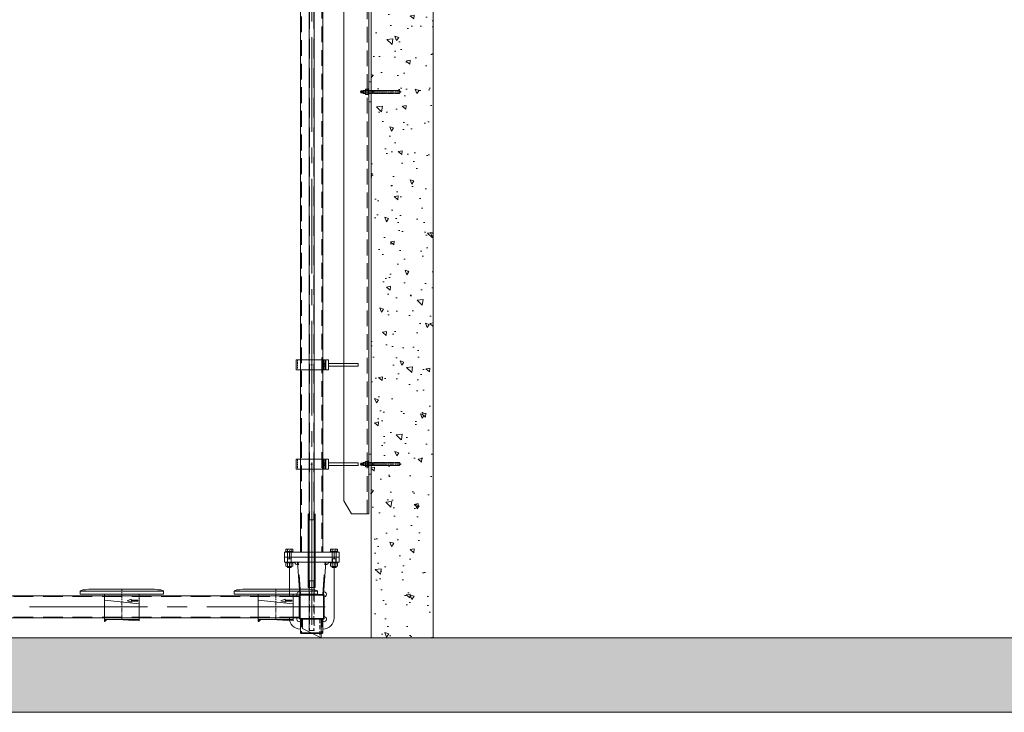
# Model space of a CAD drawing. Extents: x 1015120 to 1074570, y -977288 to -932471.
# Tile 9 of 26: x 1037376 to 1041341, y -956620 to -953829. Entities that reach past the tile are written whole.
import ezdxf

# ---------------------------------------------------------------- set-up
doc = ezdxf.new("R2010")
doc.units = 0
for name, pattern in [('CENTER2', [28.575, 19.05, -3.175, 3.175, -3.175]), ('HIDDEN2', [4.7625, 3.175, -1.5875]), ('LT-SOLID', [0])]:
    doc.linetypes.add(name, pattern=pattern)
doc.layers.get('0').update_dxf_attribs({"linetype": 'CONTINUOUS'})
doc.layers.add('1', color=6, linetype='LT-SOLID')
doc.layers.add('Beluchtingstank', color=253, linetype='CONTINUOUS')
for name, color, linetype, lineweight in [('25', 2, 'CONTINUOUS', 9), ('50', 7, 'CONTINUOUS', 9), ('hartkort', 12, 'CENTER2', 5), ('HKR300', 3, 'CONTINUOUS', 9), ('maatvoering', 1, 'CONTINUOUS', 5), ('streepkort', 253, 'HIDDEN2', 5)]:
    doc.layers.add(name, color=color, linetype=linetype, lineweight=lineweight)
pattern_1 = [(140, (1090678.94, -1067426.45), (15.93909, 182.18467), [19.05, -209.55]), (85, (1090678.94, -1067426.45), (-191.05664, -35.24283), [15.24, -167.64]), (190.451, (1090680.27, -1067411.26), (-175.11669, 146.9425), [16.19, -178.09]), (136.1842, (1090628.14, -1067426.45), (42.04233, 271.07904), [28.575, -314.325]), (186.6356, (1090631.64, -1067403.86), (-247.42556, 237.40423), [24.285, -267.135]), (81.184, (1090628.14, -1067426.45), (-247.4251, 237.4046), [22.86, -251.46]), (111, (1090640.84, -1067401.05), (102.26552, 151.61488), [19.05, -209.55]), (56, (1090640.84, -1067401.05), (-184.18797, 61.80203), [15.24, -167.64]), (161.4514, (1090649.36, -1067388.41), (-81.92286, 213.4165), [16.19, -178.09]), (127.5, (1090678.94, -1067426.446), (-84.55504, 3.088603), [0, -165.608, 0, -170.18, 0, -168.275]), (97.5, (1090678.94, -1067426.45), (-100.180575, 66.81966), [0, -97.028, 0, -161.798, 0, -64.135]), (57.5, (1090678.94, -1067483.09), (5.728744, 135.590595), [0, -63.5, 0, -198.12, 0, -262.89]), (47.5, (1090678.94, -1067508.49), (-25.42649, 148.12918), [0, -82.55, 0, -131.572, 0, -186.69])]

# ---------------------------------------------------------------- blocks, each defined once
blk = doc.blocks.new('A$C1ECC7E20')
at = {"layer": '1', "color": 1, "lineweight": 20}
for points in [[(-43.9, 51.6), (-167.6, 51.6), (-167.6, 62.8), (-166.4, 65), (-156.3, 68.6), (-144.6, 69), (-132.3, 71.4), (132.3, 71.5), (145.4, 69), (157, 68.6), (167.1, 65), (168.4, 62.8), (168.4, 51.6), (-43.9, 51.6)], [(168.4, 62.8), (-167.6, 62.8)]]:
    blk.add_lwpolyline(points, dxfattribs=at)
at = {"layer": 'hartkort', "lineweight": 20}
for p, q in [((0, -51.6), (0, 71.4)), ((-8.6, 0), (8.6, 0))]:
    blk.add_line(p, q, dxfattribs=at)
at = {"layer": 'HKR300', "lineweight": 20}
for p, q in [((-70, 51.6), (-70, -51.6)), ((70, -51.6), (70, 51.6)), ((-70, -51.6), (70, -51.6))]:
    blk.add_line(p, q, dxfattribs=at)
for points in [[(70, 12.3), (-70, 26.8)], [(21.3, 24.8), (38.3, 31)], [(21.3, 24.8), (38.3, 18.6)], [(38.3, 31), (38.3, 26.8)], [(38.3, 26.8), (64.6, 26.8)], [(38.3, 22.8), (64.6, 22.8)], [(38.3, 22.8), (38.3, 18.6)], [(64.6, 26.8), (64.6, 22.8)], [(-66.6, -57), (-58.1, -51.6)], [(70, -51.6), (70, -57), (-17.4, -51.6)]]:
    blk.add_lwpolyline(points, dxfattribs=at)
blk.add_lwpolyline([(-70, -51.6), (-66.6, -51.6), (-66.6, -59.3), (-70, -59.3)], close=True, dxfattribs=at)
blk = doc.blocks.new('Hamos kapbeugel type 1602 nw 114.3 40x5 zaz')
at = {"layer": '25', "ltscale": 2}
blk.add_line((-43.9, 20), (-43.9, -20), dxfattribs=at)
at = {"layer": '50', "ltscale": 2}
for p, q in [((-53.9, 20), (-53.9, -20)), ((-53.9, 20), (62.2, 20)), ((-48.9, 20), (-48.9, -20)), ((62.2, 20), (62.2, -20)), ((62.2, -20), (-53.9, -20))]:
    blk.add_line(p, q, dxfattribs=at)
at = {"layer": 'hartkort', "ltscale": 2}
blk.add_line((-47.3, 0), (-55.6, 0), dxfattribs=at)
at = {"layer": 'hartkort', "ltscale": 20}
for p, q in [((-3.3, 0), (3.3, 0)), ((0, 5), (0, -5))]:
    blk.add_line(p, q, dxfattribs=at)
at = {"layer": 'streepkort', "ltscale": 2}
for p, q in [((-48.9, 5), (-53.9, 5)), ((57.1, 20), (57.1, -20)), ((-48.9, -5), (-53.9, -5))]:
    blk.add_line(p, q, dxfattribs=at)
blk = doc.blocks.new('A$C7E536857')
at = {"layer": '50', "ltscale": 25}
for p, q in [((-37.5, 0), (-37.5, -75)), ((37.5, -37.5), (37.5, 0)), ((-37.5, -75), (37.5, -37.5))]:
    blk.add_line(p, q, dxfattribs=at)
at = {"layer": 'streepkort', "ltscale": 5}
blk.add_line((-32.5, 0), (-32.5, -72.5), dxfattribs=at)
blk = doc.blocks.new('A$C516B45CA')
at = {"layer": '25', "ltscale": 25}
blk.add_line((0, 2975.3), (-100, 2975.3), dxfattribs=at)
at = {"layer": '50', "ltscale": 20}
for p, q in [((-100, 3091.6), (-90, 3101.6)), ((-90, 3101.6), (0, 3101.6)), ((0, 3101.6), (0, -98.4)), ((-100, 3091.6), (-100, -46.5)), ((-70, -98.4), (0, -98.4))]:
    blk.add_line(p, q, dxfattribs=at)
at = {"layer": '50', "ltscale": 25}
blk.add_line((-70, -98.4), (-100, -46.5), dxfattribs=at)
blk.add_lwpolyline([(0, 3107.6), (0, 3101.6), (120, 3101.6), (120, 3107.6)], close=True, dxfattribs=at)
at = {"layer": '50', "ltscale": 20}
for points in [[(0, 1561.6), (0, 1641.6), (10, 1641.6), (10, 1561.6)], [(0, 61.6), (0, 141.6), (10, 141.6), (10, 61.6)]]:
    blk.add_lwpolyline(points, close=True, dxfattribs=at)
at = {"layer": 'hartkort', "ltscale": 20}
for p, q in [((80, 3137.1), (80, 3078.1)), ((53.8, 1601.6), (-33.8, 1601.6)), ((53.8, 101.6), (-33.8, 101.6))]:
    blk.add_line(p, q, dxfattribs=at)
at = {"layer": 'streepkort', "ltscale": 20}
blk.add_line((-6, 3101.6), (-6, -98.4), dxfattribs=at)
blk = doc.blocks.new('chemankm12v')
for p, q in [((-4.9, 38), (-4.3, 42)), ((-4.6, 40), (4.6, 40)), ((-4.3, 42), (-4.3, 46.6)), ((-4.3, 42), (4.3, 42)), ((-3.2, 47), (3.2, 47)), ((-2.2, 42), (-2.2, 46.6)), ((2.2, 42), (2.2, 46.6)), ((4.3, 42), (4.3, 46.6)), ((4.9, 38), (4.3, 42)), ((-12, 17.5), (12, 17.5)), ((-12, 15), (-12, 17.5)), ((12, 15), (-12, 15)), ((-11, 27.4), (-11, 18.4)), ((8.2, 28.3), (-8.2, 28.3)), ((8.2, 17.5), (-8.2, 17.5)), ((-4.9, 38), (-6, 36.9)), ((-6, 36.9), (-6, 28.3)), ((6, 36.9), (-6, 36.9)), ((-6, 15), (-6, 0)), ((-6, 0), (6, 0)), ((-5.5, 27.4), (-5.5, 18.4)), ((-4.9, 38), (4.9, 38)), ((-4.9, 0), (-4.9, -5)), ((6, 36.9), (4.9, 38)), ((4.9, 0), (4.9, -5)), ((5.5, 27.4), (5.5, 18.4)), ((6, 36.9), (6, 28.3)), ((6, 15), (6, 0)), ((11, 27.4), (11, 18.4)), ((12, 17.5), (12, 15)), ((-6, -5), (-6, -107)), ((-6, -5), (6, -5)), ((6, -5), (6, -107)), ((0, -113), (-6, -107)), ((1.1, -111.9), (-1.1, -111.9)), ((0, -113), (6, -107))]:
    blk.add_line(p, q)
for centre, radius, start, end in [((-3.2, 45.4), 1.65, 49.0885, 130.9115), ((0, 40.9), 6.1, 69.2157, 110.7843), ((3.2, 45.4), 1.65, 49.0885, 130.9115), ((-8.2, 23.8), 4.47, 52.1211, 127.8789), ((-8.2, 22), 4.47, 232.1211, 307.8789), ((0, 11.8), 16.5, 70.5288, 109.4712), ((0, 34), 16.5, 250.5288, 289.4712), ((8.2, 23.8), 4.47, 52.1211, 127.8789), ((8.2, 22), 4.47, 232.1211, 307.8789)]:
    blk.add_arc(centre, radius, start, end)
for centre, major_axis, ratio, start_param, end_param in [((-3.2, 42), (0.25, 2), 0.535001, 1.637385, 4.778977), ((0, 42), (-2.14, 0.37), 0.919742, 0.185686, 3.327278), ((3.2, 42), (-0.25, 2), 0.535001, 1.504208, 4.645801)]:
    blk.add_ellipse(centre, major_axis=major_axis, ratio=ratio, start_param=start_param, end_param=end_param)
at = {"layer": '25'}
for p, q in [((-4.9, 28.3), (-4.9, 38)), ((-4.9, 0), (-4.9, 15)), ((4.9, 38), (4.9, 28.3)), ((4.9, 15), (4.9, 0)), ((-4.9, -108.1), (-4.9, -5)), ((4.9, -5), (4.9, -108.1))]:
    blk.add_line(p, q, dxfattribs=at)
at = {"layer": 'hartkort'}
blk.add_line((0, -116), (0, 50), dxfattribs=at)

msp = doc.modelspace()

# ---------------------------------------------------------------- hatches: boundary and pattern name
at = {"layer": 'Beluchtingstank', "lineweight": 9}
h = msp.add_hatch(dxfattribs=at)
h.set_pattern_fill('AR-CONC', color=256, angle=90, style=0)
h.set_pattern_definition(pattern_1)
h.paths.add_polyline_path([(1025541.9, -952069.5), (1025541.9, -956619.5), (1052291.5, -956619.5), (1052291.5, -952069.5), (1051991.5, -952069.5), (1051991.5, -956319.5), (1025841.9, -956319.5), (1025841.9, -952069.5)])
h = msp.add_hatch(dxfattribs=at)
h.set_pattern_fill('AR-CONC', color=256, angle=90, style=0)
h.set_pattern_definition(pattern_1)
h.paths.add_polyline_path([(1038791.5, -952619.5), (1038791.5, -956319.5), (1039041.1, -956319.5), (1039041.1, -952619.5)])

# ---------------------------------------------------------------- linework, layer by layer
at = {"layer": '25', "ltscale": 25}
for p, q in [((1038454.7, -956032.3), (1038454.7, -956036.5)), ((1038468.3, -956032.3), (1038468.3, -956036.5)), ((1038634.7, -956032.3), (1038634.7, -956036.5)), ((1038648.3, -956032.3), (1038648.3, -956036.5))]:
    msp.add_line(p, q, dxfattribs=at)
at = {"layer": '25', "ltscale": 10}
for p, q in [((1038507, -956299.5), (1038509, -956302.5)), ((1038595.9, -956299.5), (1038594, -956302.5))]:
    msp.add_line(p, q, dxfattribs=at)
at = {"layer": '50', "ltscale": 20}
for p, q in [((1038507, -955974.5), (1038507, -951856)), ((1038595.9, -951856), (1038595.9, -955974.5)), ((1038441.5, -955994.5), (1038441.5, -955974.5)), ((1038441.5, -955974.5), (1038661.5, -955974.5)), ((1038661.5, -955994.5), (1038441.5, -955994.5)), ((1038661.5, -955974.5), (1038661.5, -955994.5))]:
    msp.add_line(p, q, dxfattribs=at)
at = {"layer": '50', "ltscale": 25}
for p, q in [((1038540.8, -952357.5), (1038540.8, -955844.5)), ((1038562.1, -952357.5), (1038562.1, -955844.5)), ((1038562.1, -955844.5), (1038540.8, -955844.5)), ((1038441.5, -955994.5), (1038661.5, -955994.5)), ((1038441.5, -956014.5), (1038441.5, -955994.5)), ((1038446.5, -955974.5), (1038446.5, -955971.5)), ((1038446.5, -955971.5), (1038476.5, -955971.5)), ((1038476.5, -955974.5), (1038446.5, -955974.5)), ((1038447.6, -955962.7), (1038447.6, -955971.5)), ((1038447.6, -955971.5), (1038475.3, -955971.5)), ((1038471.9, -955961.5), (1038451.1, -955961.5)), ((1038454.5, -955971.5), (1038454.5, -955962.7)), ((1038468.4, -955971.5), (1038468.4, -955962.7)), ((1038475.3, -955971.5), (1038475.3, -955962.7)), ((1038476.5, -955971.5), (1038476.5, -955974.5)), ((1038626.5, -955974.5), (1038626.5, -955971.5)), ((1038626.5, -955971.5), (1038656.5, -955971.5)), ((1038656.5, -955974.5), (1038626.5, -955974.5)), ((1038627.6, -955962.7), (1038627.6, -955971.5)), ((1038627.6, -955971.5), (1038655.3, -955971.5)), ((1038651.9, -955961.5), (1038631.1, -955961.5)), ((1038634.5, -955971.5), (1038634.5, -955962.7)), ((1038648.4, -955971.5), (1038648.4, -955962.7)), ((1038655.3, -955971.5), (1038655.3, -955962.7)), ((1038656.5, -955971.5), (1038656.5, -955974.5)), ((1038661.5, -955994.5), (1038661.5, -956014.5)), ((1038661.5, -956014.5), (1038441.5, -956014.5)), ((1038446.5, -956017.5), (1038446.5, -956014.5)), ((1038446.5, -956014.5), (1038476.5, -956014.5)), ((1038476.5, -956017.5), (1038446.5, -956017.5)), ((1038447.6, -956031.1), (1038447.6, -956018.7)), ((1038451.1, -956017.5), (1038471.9, -956017.5)), ((1038451.1, -956032.3), (1038471.9, -956032.3)), ((1038453.5, -956032.3), (1038453.5, -956035.3)), ((1038453.5, -956035.3), (1038454.7, -956036.5)), ((1038453.5, -956035.3), (1038469.5, -956035.3)), ((1038454.5, -956031.1), (1038454.5, -956018.7)), ((1038454.7, -956036.5), (1038468.3, -956036.5)), ((1038468.3, -956036.5), (1038469.5, -956035.3)), ((1038468.4, -956031.1), (1038468.4, -956018.7)), ((1038469.5, -956035.3), (1038469.5, -956032.3)), ((1038475.3, -956031.1), (1038475.3, -956018.7)), ((1038476.5, -956014.5), (1038476.5, -956017.5)), ((1038503.5, -956144.5), (1038494.3, -956014.5)), ((1038599.5, -956144.5), (1038608.6, -956014.5)), ((1038626.5, -956017.5), (1038626.5, -956014.5)), ((1038626.5, -956014.5), (1038656.5, -956014.5)), ((1038656.5, -956017.5), (1038626.5, -956017.5)), ((1038627.6, -956031.1), (1038627.6, -956018.7)), ((1038631.1, -956017.5), (1038651.9, -956017.5)), ((1038631.1, -956032.3), (1038651.9, -956032.3)), ((1038633.5, -956032.3), (1038633.5, -956035.3)), ((1038633.5, -956035.3), (1038634.7, -956036.5)), ((1038633.5, -956035.3), (1038649.5, -956035.3)), ((1038634.5, -956031.1), (1038634.5, -956018.7)), ((1038634.7, -956036.5), (1038648.3, -956036.5)), ((1038648.3, -956036.5), (1038649.5, -956035.3)), ((1038648.4, -956031.1), (1038648.4, -956018.7)), ((1038649.5, -956035.3), (1038649.5, -956032.3)), ((1038655.3, -956031.1), (1038655.3, -956018.7)), ((1038656.5, -956014.5), (1038656.5, -956017.5)), ((1038540.8, -956089.5), (1038562.1, -956089.5)), ((1038501.5, -956150.1), (1032731.5, -956150.1)), ((1038596.5, -956144.5), (1038599.5, -956144.5)), ((1038501.5, -956239), (1032731.5, -956239))]:
    msp.add_line(p, q, dxfattribs=at)
at = {"layer": '50', "ltscale": 10}
for p, q in [((1038540.8, -956089.5), (1038562.1, -956089.5)), ((1038540.8, -956089.5), (1038540.8, -956289.5)), ((1038562.1, -956089.5), (1038562.1, -956144.5)), ((1038507, -956244.5), (1038507, -956299.5)), ((1038595.9, -956244.5), (1038595.9, -956299.5)), ((1038507, -956299.5), (1038595.9, -956299.5)), ((1038509, -956302.5), (1038509, -956299.5)), ((1038509, -956302.5), (1038594, -956302.5)), ((1038594, -956302.5), (1038594, -956299.5))]:
    msp.add_line(p, q, dxfattribs=at)
at = {"layer": '50', "ltscale": 25}
for points in [[(1038608.6, -955239.5), (1038608.6, -955199.5), (1038618.6, -955199.5), (1038618.6, -955239.5)], [(1038618.6, -955214.5), (1038738.8, -955214.5), (1038738.8, -955224.5), (1038618.6, -955224.5)], [(1038608.6, -955639.5), (1038608.6, -955599.5), (1038618.6, -955599.5), (1038618.6, -955639.5)], [(1038618.6, -955614.5), (1038738.8, -955614.5), (1038738.8, -955624.5), (1038618.6, -955624.5)]]:
    msp.add_lwpolyline(points, close=True, dxfattribs=at)
msp.add_lwpolyline([(1038484.3, -956015.5), (1038463.5, -956015.5), (1038461.5, -956017.5), (1038461.5, -956150.1)], dxfattribs=at)
for points in [[(1038595.9, -956284.5), (1038596.5, -956284.5, 0.414214), (1038641.5, -956239.5), (1038641.5, -956017.5), (1038641.5, -956017.5), (1038639.5, -956015.5), (1038618.6, -956015.5)], [(1038461.5, -956239), (1038461.5, -956239.5, 0.414214), (1038506.5, -956284.5), (1038507, -956284.5)]]:
    msp.add_lwpolyline(points, format="xyb", dxfattribs=at)
for points in [[(1038601.5, -956239.5), (1038601.5, -956149.5, 0.414214), (1038596.5, -956144.5), (1038506.5, -956144.5, 0.414214), (1038501.5, -956149.5), (1038501.5, -956239.5, 0.414214), (1038506.5, -956244.5), (1038596.5, -956244.5, 0.414214)], [(1038598.5, -956239.5), (1038598.5, -956149.5, 0.414214), (1038596.5, -956147.5), (1038506.5, -956147.5, 0.414214), (1038504.5, -956149.5), (1038504.5, -956239.5, 0.414214), (1038506.5, -956241.5), (1038596.5, -956241.5, 0.414214)]]:
    msp.add_lwpolyline(points, format="xyb", close=True, dxfattribs=at)
for centre, radius, start, end in [((1038451.1, -955967.1), 5.64, 52.1211, 127.8789), ((1038461.5, -955982.3), 20.8, 70.5288, 109.4712), ((1038471.9, -955967.1), 5.64, 52.1211, 127.8789), ((1038631.1, -955967.1), 5.64, 52.1211, 127.8789), ((1038641.5, -955982.3), 20.8, 70.5288, 109.4712), ((1038651.9, -955967.1), 5.64, 52.1211, 127.8789), ((1038451.1, -956023.1), 5.64, 52.1211, 127.8789), ((1038451.1, -956026.7), 5.64, 232.1211, 307.8789), ((1038461.5, -956038.3), 20.8, 70.5288, 109.4712), ((1038461.5, -956011.5), 20.8, 250.5288, 289.4712), ((1038471.9, -956023.1), 5.64, 52.1211, 127.8789), ((1038471.9, -956026.7), 5.64, 232.1211, 307.8789), ((1038494.4, -956014.4), 10.1, 186.2355, 273.7947), ((1038608.6, -956014.4), 10.1, 266.2053, 353.7645), ((1038631.1, -956023.1), 5.64, 52.1211, 127.8789), ((1038631.1, -956026.7), 5.64, 232.1211, 307.8789), ((1038641.5, -956038.3), 20.8, 70.5288, 109.4712), ((1038641.5, -956011.5), 20.8, 250.5288, 289.4712), ((1038651.9, -956023.1), 5.64, 52.1211, 127.8789), ((1038651.9, -956026.7), 5.64, 232.1211, 307.8789), ((1038501.5, -956144.5), 10, 82.518, 213.7107), ((1038601.5, -956144.5), 10, 270, 97.482), ((1038601.5, -956244.5), 10, 236.2893, 90), ((1038501.5, -956244.5), 10, 146.2893, 303.7107)]:
    msp.add_arc(centre, radius, start, end, dxfattribs=at)
at = {"layer": 'Beluchtingstank', "lineweight": 9}
for p, q in [((1038791.5, -956319.5), (1038791.5, -952619.5)), ((1039041.1, -952619.5), (1039041.1, -956319.5))]:
    msp.add_line(p, q, dxfattribs=at)
at = {"layer": 'Beluchtingstank', "lineweight": 9, "ltscale": 100}
for p, q in [((1051991.5, -956319.5), (1025841.9, -956319.5)), ((1052291.5, -956619.5), (1025541.9, -956619.5))]:
    msp.add_line(p, q, dxfattribs=at)
at = {"layer": 'hartkort', "ltscale": 20}
for p, q in [((1038551.5, -955994.5), (1038551.5, -951856)), ((1038461.5, -956001.5), (1038461.5, -955967.5)), ((1038641.5, -956001.5), (1038641.5, -955967.5))]:
    msp.add_line(p, q, dxfattribs=at)
at = {"layer": 'hartkort', "ltscale": 25}
for p, q in [((1038551.5, -955994.5), (1038551.5, -956244.5)), ((1038551.5, -955994.5), (1038551.5, -956244.5)), ((1038551.5, -956266.5), (1038551.5, -956066.5)), ((1038605.1, -956194.5), (1032703.2, -956194.5))]:
    msp.add_line(p, q, dxfattribs=at)
at = {"layer": 'maatvoering', "ltscale": 25}
for p, q in [((1038537.8, -956116.3), (1038537.8, -955820.2)), ((1038540.8, -956116.3), (1038540.8, -955820.2)), ((1038562.1, -955820.2), (1038562.1, -956116.3)), ((1038565.1, -956116.3), (1038565.1, -955820.2)), ((1038565.1, -956116.3), (1038537.8, -956116.3))]:
    msp.add_line(p, q, dxfattribs=at)
at = {"layer": 'streepkort', "ltscale": 20}
for p, q in [((1038510.1, -955974.5), (1038510.1, -951856)), ((1038592.9, -951856), (1038592.9, -955974.5))]:
    msp.add_line(p, q, dxfattribs=at)
at = {"layer": 'streepkort', "ltscale": 25}
for p, q in [((1038542.8, -952357.5), (1038542.8, -955844.5)), ((1038560.1, -952357.5), (1038560.1, -955844.5)), ((1038453.5, -955974.5), (1038453.5, -956014.5)), ((1038469.5, -955974.5), (1038469.5, -956014.5)), ((1038633.5, -955974.5), (1038633.5, -956014.5)), ((1038649.5, -955974.5), (1038649.5, -956014.5)), ((1038453.5, -955999.4), (1038454.7, -956001.5)), ((1038453.5, -956001.5), (1038469.5, -956001.5)), ((1038454.7, -956001.5), (1038454.7, -956014.5)), ((1038469.5, -955999.4), (1038468.3, -956001.5)), ((1038468.3, -956001.5), (1038468.3, -956014.5)), ((1038506.5, -956144.5), (1038497.4, -956014.5)), ((1038596.5, -956144.5), (1038605.6, -956014.5)), ((1038633.5, -955999.4), (1038634.7, -956001.5)), ((1038633.5, -956001.5), (1038649.5, -956001.5)), ((1038634.7, -956001.5), (1038634.7, -956014.5)), ((1038649.5, -955999.4), (1038648.3, -956001.5)), ((1038648.3, -956001.5), (1038648.3, -956014.5)), ((1038501.5, -956153.1), (1032731.5, -956153.1)), ((1038501.5, -956235.9), (1032731.5, -956235.9))]:
    msp.add_line(p, q, dxfattribs=at)
at = {"layer": 'streepkort', "ltscale": 10}
for p, q in [((1038542.8, -956089.5), (1038542.8, -956289.3)), ((1038560.1, -956089.5), (1038560.1, -956289.3)), ((1038562.1, -956144.5), (1038562.1, -956289.5)), ((1038510.1, -956244.5), (1038510.1, -956299.5)), ((1038592.9, -956244.5), (1038592.9, -956299.5)), ((1038540.8, -956289.5), (1038562.1, -956289.5))]:
    msp.add_line(p, q, dxfattribs=at)

# ---------------------------------------------------------------- block references
at = {"layer": '25', "ltscale": 25, "xscale": -1}
for p in [(1038551.5, -955219.5), (1038551.5, -955619.5)]:
    msp.add_blockref('Hamos kapbeugel type 1602 nw 114.3 40x5 zaz', p, dxfattribs=at)
at = {"layer": '50', "ltscale": 25}
msp.add_blockref('A$C516B45CA', (1038781.5, -955721.1), dxfattribs=at)
at = {"layer": 'hartkort', "ltscale": 25, "rotation": 90}
for p in [(1038796.5, -954119.5), (1038796.5, -955619.5)]:
    msp.add_blockref('chemankm12v', p, dxfattribs=at)
at = {"layer": 'hartkort', "ltscale": 25}
for p in [(1037786.5, -956194.5), (1038406.5, -956194.5)]:
    msp.add_blockref('A$C1ECC7E20', p, dxfattribs=at)
at = {"layer": 'maatvoering', "ltscale": 25, "xscale": -1}
msp.add_blockref('A$C7E536857', (1038551.5, -956244.5), dxfattribs=at)

doc.saveas('drawing.dxf')
